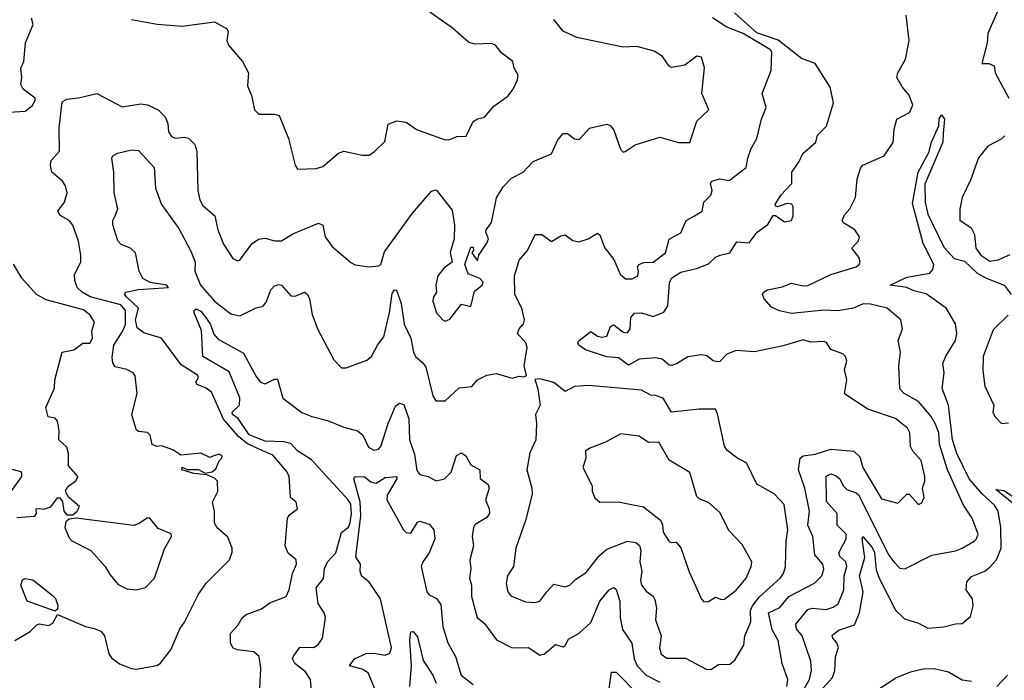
# Model space of a CAD drawing. Extents: x 1552294 to 1694791, y 811929 to 917222.
# Tile 123 of 256: x 1613211 to 1617477, y 839142 to 842006. Entities that reach past the tile are written whole.
import ezdxf

# ---------------------------------------------------------------- set-up
doc = ezdxf.new("R2010")
doc.units = 0

msp = doc.modelspace()

# ---------------------------------------------------------------- linework, layer by layer
at = {"layer": '0CON10XD'}
for points in [[(1617465, 842080), (1617415, 841965.8), (1617405.8, 841945), (1617403.1, 841905), (1617380, 841815), (1617410, 841815), (1617433.3, 841805), (1617436.7, 841775), (1617496, 841665)], [(1613695, 842005.8), (1613806.6, 841986.6), (1613915, 841977.6), (1614055, 841995.6), (1614106.7, 841966.7), (1614113.8, 841955), (1614108.8, 841915), (1614116, 841895), (1614176.2, 841825), (1614202.5, 841775), (1614198.3, 841718.3), (1614215, 841677.5), (1614227.6, 841615), (1614246.5, 841596.5), (1614315.6, 841595.6), (1614335, 841590), (1614375, 841490), (1614404.1, 841375), (1614415, 841358.1), (1614495, 841360.8), (1614525, 841369.2), (1614592.8, 841427.2), (1614615, 841435.6), (1614695, 841418.8), (1614725, 841418.8), (1614750, 841435), (1614792.7, 841477.3), (1614807.7, 841552.3), (1614845, 841567.5), (1614885, 841562), (1614929.7, 841529.7), (1615055, 841484.2), (1615075, 841485.6), (1615105, 841499.1), (1615145, 841500.6), (1615175, 841564), (1615195, 841575.8), (1615225, 841582.5), (1615265, 841631.2), (1615326, 841674), (1615348.9, 841705), (1615367.5, 841745), (1615371.2, 841765), (1615353.8, 841795), (1615347.5, 841825), (1615300.5, 841860.5), (1615272.5, 841895), (1615255, 841901.8), (1615185, 841898.9), (1615156.9, 841906.9), (1615085, 841970.6), (1614987.6, 842037.6)], [(1616534.7, 839115), (1616538.6, 839145), (1616513.8, 839215), (1616497.5, 839315), (1616471.4, 839361.4), (1616454.8, 839435), (1616505, 839457.5), (1616543.8, 839505), (1616655, 839563.1), (1616686.7, 839595), (1616694.6, 839624.6), (1616690.9, 839645), (1616655.9, 839685.9), (1616648, 839765), (1616625.7, 839815), (1616632.5, 839875), (1616612.9, 839975), (1616585.3, 840055), (1616592.5, 840105), (1616605, 840115.4), (1616657.9, 840122.1), (1616725, 840144.6), (1616825, 840135.4), (1616851.3, 840111.3), (1616864.3, 840064.3), (1616883.2, 840033.2), (1616945, 839929.4), (1617015, 839910), (1617055, 839948.8), (1617065, 839948.8), (1617105, 839904.3), (1617119.1, 839910.9), (1617129.1, 839935), (1617122.2, 839975), (1617133.1, 840005), (1617133.1, 840025), (1617116.2, 840095), (1617080.8, 840135), (1617071.2, 840155), (1617068, 840215), (1617058, 840235), (1617005, 840277.1), (1616885, 840317.1), (1616783.9, 840383.9), (1616794.4, 840445), (1616785, 840490), (1616794.7, 840525), (1616789.2, 840545), (1616777.7, 840557.7), (1616725, 840576.7), (1616705.9, 840605.9), (1616695, 840611.2), (1616638.3, 840608.3), (1616605, 840617.5), (1616518.3, 840591.7), (1616394.4, 840565.6), (1616315, 840571.1), (1616275, 840556.2), (1616245, 840524.3), (1616235, 840521.9), (1616215, 840527.1), (1616188.4, 840548.4), (1616165, 840552.6), (1616105.9, 840544.1), (1616056.4, 840513.6), (1616035, 840507.1), (1616025, 840508), (1615994.7, 840534.7), (1615965, 840540), (1615895, 840534.3), (1615848.5, 840508.5), (1615805, 840539.3), (1615755.4, 840544.6), (1615662.9, 840575), (1615632.9, 840595), (1615629.2, 840605), (1615634.5, 840615.5), (1615685, 840654), (1615715, 840633.5), (1615735, 840630), (1615755, 840634.5), (1615771.3, 840675), (1615785, 840683.1), (1615825, 840650.6), (1615845, 840648.6), (1615855.4, 840665), (1615858.8, 840715), (1615875, 840733.6), (1615904.7, 840734.7), (1615955, 840718.9), (1616001.7, 840738.3), (1616018.9, 840765), (1616026.2, 840865), (1616034.4, 840885.6), (1616075, 840911.9), (1616143.5, 840926.5), (1616195, 840946.9), (1616225, 840976.8), (1616245.2, 840984.8), (1616287.8, 840995), (1616317.5, 841042.5), (1616371.3, 841038.7), (1616405.8, 841085), (1616452.4, 841117.6), (1616475, 841156.2), (1616485, 841156.2), (1616525, 841129.1), (1616555, 841135.8), (1616562.5, 841155), (1616562.2, 841195), (1616555.9, 841205.9), (1616535, 841209.5), (1616495, 841194), (1616486.7, 841196.7), (1616484, 841205), (1616508.1, 841245), (1616556.2, 841295), (1616556.3, 841345), (1616588.6, 841391.4), (1616604, 841425), (1616660, 841475), (1616667.5, 841505), (1616706.1, 841543.9), (1616736.7, 841645), (1616722.4, 841712.4), (1616656.9, 841815), (1616597.9, 841837.9), (1616497.3, 841917.3), (1616405, 841948.8), (1616308.1, 842035)], [(1616603.7, 839095), (1616632.5, 839145), (1616641.6, 839185), (1616638.6, 839225), (1616600.7, 839335), (1616576.4, 839365), (1616573.1, 839385), (1616625, 839448.8), (1616645, 839455.2), (1616705, 839449.8), (1616735, 839458.6), (1616757, 839473), (1616781.4, 839535), (1616783.2, 839595), (1616794.3, 839635), (1616790.9, 839655), (1616765, 839679.3), (1616759.8, 839695), (1616791.2, 839755), (1616791.4, 839775), (1616752.9, 839815), (1616752.1, 839865), (1616706.9, 839916.9), (1616705, 840027.1), (1616725, 840036.8), (1616745, 840030.5), (1616763.9, 840015), (1616778.8, 839985), (1616795, 839968.9), (1616835, 839955.3), (1616845, 839946.4), (1616977.1, 839685), (1616997.9, 839655), (1617025, 839627.7), (1617046.2, 839625), (1617163.3, 839685), (1617265, 839704.1), (1617294.4, 839715), (1617345.7, 839745), (1617356.7, 839755), (1617363.1, 839775), (1617337.8, 839845), (1617300.9, 839900.9), (1617231.1, 840055), (1617196.2, 840165), (1617193.2, 840215), (1617178, 840255), (1617160.8, 840285), (1617105, 840350.5), (1617043.8, 840385), (1617024.4, 840405), (1617020, 840505), (1617026.9, 840565), (1617016.4, 840615), (1617035.3, 840665), (1617028.8, 840705), (1616969.4, 840755), (1616897.4, 840772.6), (1616865, 840773.7), (1616824.3, 840755.7), (1616755, 840744), (1616695, 840746.1), (1616555, 840732.6), (1616503.3, 840743.3), (1616468.9, 840758.9), (1616436.9, 840795), (1616430, 840815), (1616434, 840825), (1616451.2, 840835), (1616515, 840847.3), (1616555, 840863.1), (1616605, 840851.5), (1616625, 840852.7), (1616725, 840901.6), (1616835, 840934.7), (1616848.5, 840945), (1616852.2, 840955), (1616846.8, 840976.8), (1616816, 841015), (1616845, 841046.7), (1616849.2, 841065), (1616828.8, 841095), (1616780, 841125), (1616774.2, 841135), (1616785, 841160), (1616808, 841185), (1616832.5, 841235), (1616839.6, 841315), (1616855.8, 841364.2), (1616863.8, 841375), (1616957.1, 841415), (1616995, 841472.5), (1616999.2, 841530.8), (1617012, 841575), (1617066.2, 841603.8), (1617080.6, 841635), (1617065, 841678.8), (1617034.3, 841715), (1617010.8, 841755), (1617016, 841775), (1617049.6, 841835), (1617064.8, 841915), (1617051.4, 842025)], [(1613165, 841604.5), (1613235, 841609.2), (1613265, 841632.5), (1613277.8, 841655), (1613277.8, 841665), (1613225.8, 841705), (1613216, 841725), (1613220.8, 841755), (1613215.8, 841795), (1613229.2, 841825), (1613236, 841905), (1613268.8, 841985), (1613261.9, 842011.9)], [(1613190, 839315), (1613256.1, 839353.9), (1613285, 839382.5), (1613295, 839387.5), (1613335, 839380), (1613355, 839390), (1613375, 839427.5), (1613495.3, 839375.3), (1613533.7, 839366.3), (1613562.9, 839355), (1613578.9, 839335), (1613597.6, 839257.6), (1613609.1, 839239.1), (1613643.9, 839213.9), (1613695, 839193.3), (1613715, 839191.2), (1613805, 839206.2), (1613820, 839215), (1613865, 839274), (1613904.4, 839365), (1613925, 839394), (1613985.7, 839515), (1614020.8, 839565), (1614120, 839665), (1614131.7, 839698.3), (1614131.4, 839715), (1614113.3, 839763.3), (1614065.6, 839805), (1614054.4, 839825.6), (1614054.3, 839875), (1614046.2, 839915), (1614069.1, 839960.9), (1614068.6, 840005), (1614055, 840018.1), (1614022.2, 840032.2), (1613965, 840038.8), (1613913.3, 840055), (1613915, 840065.6), (1613936.6, 840056.6), (1613985, 840056.5), (1614015, 840040), (1614045, 840046.2), (1614061.2, 840058.8), (1614075, 840094.2), (1614087.1, 840105), (1614087.5, 840115), (1614075, 840122.2), (1614052.1, 840115), (1614035, 840107.7), (1613995, 840126), (1613908.7, 840118.7), (1613875, 840141.8), (1613825, 840158.8), (1613805, 840156.2), (1613785, 840163.8), (1613775.6, 840205), (1613765, 840216), (1613725, 840220), (1613715, 840228.8), (1613696.2, 840295), (1613719.4, 840385), (1613711.7, 840461.7), (1613702.5, 840475), (1613675, 840490), (1613625, 840501.4), (1613615, 840518.8), (1613612.1, 840542.1), (1613618.1, 840595), (1613656.4, 840653.6), (1613669.5, 840685), (1613668.6, 840745), (1613649.1, 840769.1), (1613516.7, 840805), (1613481.1, 840825), (1613460.4, 840845), (1613450, 840875), (1613448.8, 840901.2), (1613475.8, 840955), (1613475.8, 840984.2), (1613466.2, 841046.2), (1613440.6, 841115), (1613425.8, 841135), (1613386.4, 841156.4), (1613375.8, 841175), (1613404.3, 841215), (1613416.4, 841255), (1613409.5, 841285), (1613395.7, 841305), (1613350.6, 841345), (1613343.6, 841375), (1613347.8, 841395), (1613383.9, 841436.1), (1613382.5, 841535), (1613395, 841648.9), (1613415, 841661.3), (1613465, 841666.4), (1613545, 841685.7), (1613655, 841628.2), (1613735, 841640.5), (1613765, 841635.8), (1613811.5, 841615), (1613841.5, 841585), (1613853.1, 841555), (1613855, 841520), (1613868.8, 841498.8), (1613885, 841492.2), (1613923.8, 841496.2), (1613942.3, 841492.3), (1613970.4, 841465), (1613978.1, 841435), (1613982.9, 841265), (1613991, 841225), (1614005, 841200.3), (1614056.9, 841155), (1614070, 841095), (1614093.2, 841033.2), (1614135, 840970), (1614155, 840960), (1614165, 840962.5), (1614216.1, 841033.9), (1614245, 841054.4), (1614275, 841058.2), (1614315, 841046.5), (1614345, 841046.5), (1614395, 841076.7), (1614505, 841122.9), (1614524.6, 841114.6), (1614534.2, 841064.2), (1614565, 841023.1), (1614645, 840953.1), (1614665, 840943.3), (1614725, 840933.8), (1614765, 840938), (1614775.6, 840944.4), (1614791.2, 840998.8), (1614913.1, 841166.9), (1614995, 841262.5), (1615015, 841268), (1615085, 841180), (1615094.1, 841115), (1615093.1, 841055), (1615076.4, 840996.4), (1615084, 840955), (1615050.5, 840929.5), (1615022.5, 840895), (1615013.7, 840856.3), (1615016.2, 840825), (1615004.4, 840805), (1615001.5, 840785), (1615017.3, 840735), (1615045, 840702.7), (1615055, 840698.9), (1615075, 840707.5), (1615125, 840772.5), (1615165, 840762.5), (1615181.7, 840828.3), (1615215, 840854.4), (1615218.3, 840868.3), (1615205, 840884.4), (1615153.6, 840903.6), (1615140, 840945), (1615165, 841020), (1615175, 841020), (1615177.5, 841005), (1615170, 840995), (1615195, 840960), (1615200, 840985), (1615235, 841036.7), (1615241.4, 841055), (1615230, 841085), (1615232, 841095), (1615255, 841126.2), (1615277, 841233), (1615305, 841280.8), (1615341.2, 841318.8), (1615392, 841345), (1615435, 841390.8), (1615515, 841424.4), (1615541.9, 841485), (1615565, 841512.5), (1615585, 841512.5), (1615615, 841489.2), (1615635, 841485.8), (1615680, 841535), (1615755, 841552.5), (1615770, 841545), (1615785, 841526), (1615814.5, 841445), (1615825, 841431.2), (1615833.8, 841433.8), (1615877.1, 841462.9), (1615985, 841495.8), (1616065, 841472.9), (1616115, 841473.3), (1616144.8, 841565.2), (1616197.1, 841615), (1616167.1, 841685), (1616177.5, 841797.5), (1616165, 841842.5), (1616145, 841847.5), (1616092.3, 841807.7), (1616035, 841798.9), (1616025, 841804.4), (1615996.2, 841846.2), (1615959.3, 841869.3), (1615885, 841888.9), (1615825, 841886.7), (1615625, 841928.1), (1615565, 841955.8), (1615525, 842006.9)], [(1614251.2, 839105), (1614255.4, 839195), (1614248.8, 839245), (1614225, 839265.4), (1614152.5, 839275), (1614135, 839282.5), (1614123.8, 839305), (1614124.6, 839345), (1614158, 839382), (1614175, 839412.5), (1614192.6, 839427.4), (1614258, 839452), (1614295, 839478), (1614365, 839506), (1614378.8, 839535), (1614392.3, 839605), (1614410, 839645), (1614408.2, 839665), (1614373.6, 839693.6), (1614361.1, 839725), (1614371, 839845), (1614380, 839860), (1614414.1, 839885.9), (1614408.6, 839915), (1614383.5, 839935), (1614378.9, 840025), (1614367.9, 840047.9), (1614308.2, 840118.2), (1614265, 840136.7), (1614197.5, 840167.5), (1614158.6, 840198.6), (1614093.7, 840273.7), (1614041.2, 840391.2), (1614019.1, 840409.1), (1613980, 840425), (1613973.8, 840435), (1613986, 840454), (1613981.2, 840465), (1613910.1, 840510.1), (1613825.2, 840625), (1613748, 840648), (1613720.4, 840670.4), (1613712.9, 840705), (1613725.3, 840755), (1613673.6, 840805), (1613667.1, 840815), (1613669.2, 840825), (1613725, 840836.1), (1613856, 840845), (1613847.5, 840855), (1613776.1, 840866.1), (1613745, 840883.3), (1613728.1, 840915), (1613713.3, 840995), (1613690.6, 841015), (1613650.5, 841030.5), (1613636.3, 841046.3), (1613614, 841116), (1613614.6, 841135), (1613625.2, 841154.8), (1613635.7, 841185), (1613619.5, 841255), (1613618.6, 841345), (1613610, 841405), (1613614.8, 841415.2), (1613635, 841426.8), (1613695, 841441.2), (1613725, 841439.1), (1613792.9, 841365), (1613799.3, 841275), (1613825.8, 841205), (1613900.1, 841100.1), (1613952.5, 841002.5), (1613970.5, 840955), (1613969.3, 840915), (1613994.2, 840855), (1614054.8, 840784.8), (1614125, 840730.6), (1614165, 840722.3), (1614235, 840756.9), (1614265.6, 840764.4), (1614278.8, 840781.2), (1614299.4, 840835), (1614315, 840851.4), (1614335, 840858.1), (1614345, 840854.2), (1614385, 840808.1), (1614405, 840807.8), (1614445, 840824.4), (1614456.9, 840816.9), (1614466.9, 840795), (1614477.4, 840727.4), (1614501.2, 840665), (1614571.3, 840531.3), (1614605, 840496), (1614625, 840496), (1614715, 840530), (1614735, 840546), (1614760.5, 840595), (1614788.9, 840631.1), (1614813.6, 840735), (1614825, 840818.6), (1614835, 840834.2), (1614843.9, 840833.9), (1614863.2, 840775), (1614876.5, 840686.5), (1614905.8, 840625), (1614916.6, 840565), (1614925.3, 840545), (1614958, 840518), (1614969.9, 840499.9), (1615001.1, 840375), (1615013.6, 840353.6), (1615055, 840352.9), (1615115, 840409.4), (1615170, 840415), (1615194.3, 840445), (1615235, 840464.4), (1615275, 840471.4), (1615345, 840451.2), (1615375, 840460), (1615395, 840457.5), (1615407, 840463), (1615396.2, 840505), (1615410, 840585), (1615404.4, 840605), (1615368.1, 840645), (1615374.3, 840665), (1615393.4, 840686.6), (1615397.5, 840705), (1615386.5, 840755), (1615356.1, 840815), (1615354.2, 840895.8), (1615375, 840963.8), (1615410.6, 841005), (1615444.2, 841075), (1615472.5, 841075), (1615515, 841044.2), (1615555, 841068.6), (1615575, 841072.9), (1615608.1, 841048.1), (1615633.4, 841043.4), (1615674.3, 841055.7), (1615715, 841080), (1615725, 841073.3), (1615745, 841018.8), (1615785, 840966.7), (1615812, 840902), (1615835, 840882.2), (1615865, 840882.5), (1615888.6, 840895), (1615892.5, 840915), (1615887.5, 840935), (1615894, 840945), (1615915, 840953.6), (1615955.6, 840955), (1616009.5, 840995), (1616025, 841054.2), (1616075, 841081.9), (1616098.2, 841135), (1616134.8, 841155.2), (1616168.1, 841175), (1616175.7, 841215), (1616205.6, 841245), (1616211.4, 841265), (1616203.8, 841295), (1616210, 841305), (1616245, 841315.7), (1616285, 841309.2), (1616359.2, 841365), (1616365.6, 841405), (1616379.4, 841445), (1616405, 841491.2), (1616424.5, 841575), (1616445.5, 841625), (1616428, 841685), (1616467.3, 841785), (1616470.4, 841865), (1616463.8, 841875), (1616345, 841946.3), (1616275, 841972.4), (1616213, 842013)], [(1616678.5, 839095), (1616732.7, 839155), (1616742.6, 839185), (1616746.1, 839243.9), (1616758.5, 839285), (1616751.8, 839305), (1616733.8, 839325), (1616731.7, 839338.3), (1616760.2, 839359.8), (1616828, 839382), (1616849.3, 839435), (1616864.8, 839525), (1616849.7, 839595), (1616872.4, 839675), (1616860.6, 839755), (1616864.4, 839765.6), (1616905, 839718), (1616915, 839695.5), (1616921.6, 839621.6), (1616935.2, 839585), (1617005, 839446.4), (1617045, 839408.5), (1617105, 839390), (1617145, 839368.2), (1617215, 839373.8), (1617265, 839387.5), (1617295, 839388.9), (1617330.9, 839419.1), (1617341.5, 839465), (1617338.5, 839495), (1617312.2, 839535), (1617315, 839568.6), (1617335, 839591.8), (1617392.5, 839615), (1617415, 839632.5), (1617443.5, 839665), (1617463.4, 839715), (1617462.6, 839805), (1617450, 839875), (1617435, 839901.1), (1617380.5, 839950.5), (1617325, 840015.8), (1617271.4, 840125), (1617251.9, 840185), (1617234.7, 840335), (1617207.1, 840407.1), (1617216.9, 840475), (1617210.5, 840515), (1617223.4, 840546.6), (1617266.2, 840615), (1617270.8, 840645), (1617265, 840686.7), (1617224.7, 840754.7), (1617137.8, 840817.8), (1617085, 840830), (1617054.7, 840844.7), (1616983.1, 840855), (1617055, 840889.5), (1617155, 840907.3), (1617167.4, 840922.6), (1617171.2, 840945), (1617125.2, 841035), (1617078.7, 841208.7), (1617103.9, 841345), (1617149.7, 841430.3), (1617161, 841475), (1617193.4, 841545), (1617195, 841575.7), (1617205, 841593.3), (1617218, 841575), (1617212.3, 841512.3), (1617211.1, 841475), (1617132.4, 841292.4), (1617133.6, 841215), (1617145, 841162), (1617215, 841020), (1617260.3, 840970.3), (1617305, 840959.2), (1617357.7, 840907.7), (1617396.1, 840886.1), (1617476, 840855), (1617507.1, 840815)], [(1617478.6, 841501.4), (1617462.8, 841487.2), (1617405, 841457.6), (1617365, 841406.2), (1617330.5, 841309.5), (1617294.1, 841235), (1617283.9, 841183.9), (1617285, 841136.7), (1617333, 841103), (1617348, 841075), (1617353.6, 841015), (1617375.6, 840985), (1617415, 840959.6), (1617450, 840965), (1617502.4, 840987.6)], [(1613198, 839848), (1613276.2, 839853.8), (1613283.3, 839865), (1613282.5, 839885), (1613295, 839886.2), (1613315, 839884.3), (1613345.5, 839894.5), (1613375, 839932.5), (1613385, 839932.5), (1613396.1, 839916.1), (1613402, 839875), (1613415, 839858.8), (1613441.2, 839858.8), (1613460, 839875), (1613470, 839895), (1613424, 839934), (1613412.5, 839955), (1613410, 839965), (1613423.3, 839985), (1613453.9, 840006.1), (1613462.5, 840025), (1613422.4, 840072.4), (1613421.9, 840125), (1613415, 840153.3), (1613380, 840185), (1613381.9, 840225), (1613374, 840265), (1613365, 840278.8), (1613334.2, 840284.2), (1613324, 840325), (1613361.7, 840408.3), (1613363.4, 840445), (1613394.5, 840565), (1613445, 840574.2), (1613485, 840603.3), (1613515, 840603.3), (1613525.6, 840625), (1613524, 840655), (1613535.6, 840695), (1613515.6, 840725), (1613487.5, 840747.5), (1613325, 840791.6), (1613283.5, 840815), (1613219.4, 840885), (1613183.6, 840946.4)], [(1614476.5, 839085), (1614471.1, 839145), (1614448.5, 839178.5), (1614403.1, 839215), (1614393.5, 839235), (1614395.5, 839244.5), (1614425, 839285.7), (1614485, 839284.3), (1614505, 839298.8), (1614522.5, 839325), (1614535.7, 839415), (1614530, 839435), (1614504.6, 839475), (1614495, 839543.3), (1614527.2, 839582.8), (1614531.2, 839625), (1614543.9, 839656.1), (1614581.3, 839695), (1614605, 839782.5), (1614635, 839805.8), (1614643.2, 839825), (1614648.9, 839865), (1614645.4, 839905), (1614634.3, 839925), (1614475, 840097.5), (1614415, 840137.5), (1614386.7, 840166.7), (1614356.4, 840176.4), (1614275, 840178.4), (1614205, 840206.7), (1614156.9, 840276.9), (1614132.5, 840295), (1614130.8, 840305), (1614162.7, 840335), (1614164.1, 840365.9), (1614118.6, 840478.6), (1614005, 840546.2), (1613997.9, 840657.9), (1613967.5, 840735), (1613966.2, 840745), (1613975, 840752), (1613995, 840741.5), (1614017.3, 840715), (1614037.5, 840685), (1614052.7, 840642.7), (1614070.5, 840620.5), (1614180.2, 840560.2), (1614235, 840459.1), (1614254.8, 840434.8), (1614275, 840427.1), (1614315, 840447.1), (1614327.9, 840447.9), (1614351.4, 840365), (1614433.5, 840303.5), (1614477.1, 840285), (1614545, 840268.6), (1614615, 840238.8), (1614674, 840224), (1614697.1, 840205), (1614722.2, 840152.2), (1614745, 840139.4), (1614765, 840144.4), (1614775, 840155.8), (1614807.4, 840255), (1614839.1, 840330.9), (1614855, 840343.8), (1614875, 840337.5), (1614896.2, 840275), (1614899.5, 840185), (1614922.1, 840122.1), (1614932, 840052), (1614945, 840033.8), (1614980, 840025), (1615015, 840006.2), (1615052, 840015), (1615080.8, 840045), (1615104, 840116), (1615125, 840127.5), (1615143.8, 840115), (1615165, 840075.7), (1615204.4, 840055), (1615206.4, 840016.4), (1615241.2, 839991.2), (1615245.7, 839975), (1615228.5, 839925), (1615245.4, 839885), (1615246.8, 839865), (1615235, 839848.5), (1615185, 839818.2), (1615176.9, 839805), (1615171.4, 839765), (1615177.3, 839725), (1615161.8, 839665), (1615165.3, 839625), (1615159.5, 839585), (1615167.9, 839555), (1615168.4, 839505), (1615192.9, 839415), (1615225, 839388.6), (1615277.3, 839317.3), (1615345, 839282.5), (1615415, 839283.8), (1615465, 839251.9), (1615485, 839256.7), (1615533, 839297), (1615565, 839286.7), (1615575, 839292.5), (1615589.1, 839320.9), (1615635, 839346.9), (1615685, 839393.3), (1615724.6, 839485), (1615765, 839534.6), (1615785, 839544.5), (1615795.7, 839535.7), (1615811.5, 839485), (1615812.3, 839415), (1615822.5, 839362.5), (1615863, 839303), (1615873.9, 839235), (1615886.6, 839205), (1615925, 839164.7), (1615985, 839134.2)], [(1617493.3, 840725), (1617428.4, 840661.6), (1617386.1, 840545), (1617384.6, 840485), (1617392.6, 840417.4), (1617432.2, 840335), (1617427.5, 840305), (1617435.4, 840285), (1617464.2, 840255), (1617495, 840257.9)], [(1616205, 839189.4), (1616239.3, 839210.7), (1616287.9, 839212.1), (1616309.9, 839230.1), (1616347.8, 839295), (1616352.2, 839335), (1616379.2, 839395), (1616377.9, 839445), (1616385.6, 839465), (1616416.5, 839503.5), (1616506.2, 839585), (1616520.8, 839605), (1616529.2, 839635), (1616531.4, 839745), (1616539.4, 839795), (1616523.8, 839903.8), (1616479.8, 839949.8), (1616405, 839992.5), (1616359.4, 840085), (1616323.1, 840103.1), (1616275, 840140), (1616265, 840156.7), (1616235, 840296.7), (1616225, 840318), (1616155, 840317.5), (1616035, 840304.5), (1615998.2, 840365), (1615966.4, 840376.4), (1615945, 840377.5), (1615905, 840400.2), (1615675, 840420), (1615614.6, 840415.4), (1615575, 840394.3), (1615525, 840433.1), (1615465, 840449.2), (1615443.3, 840446.7), (1615455.8, 840405.8), (1615465.6, 840335), (1615445.7, 840295), (1615450.6, 840255), (1615447.8, 840185), (1615421.8, 840128.2), (1615407.8, 840055), (1615430, 839975), (1615431.7, 839948.3), (1615402.2, 839835), (1615360.5, 839715), (1615351.1, 839635), (1615324.5, 839595), (1615318.3, 839561.7), (1615326.4, 839525), (1615338.2, 839508.2), (1615402.1, 839482.1), (1615445, 839479.2), (1615464.7, 839485.3), (1615494.7, 839525), (1615525, 839559.4), (1615575, 839546.7), (1615594.2, 839555), (1615620, 839580), (1615665, 839609.2), (1615719.9, 839680.1), (1615755, 839711.1), (1615845, 839744.6), (1615880.2, 839740.2), (1615896.4, 839726.4), (1615902, 839705), (1615897.3, 839655), (1615906.5, 839615), (1615901.1, 839575), (1615904.6, 839555), (1615925, 839528.5), (1615956.2, 839506.2), (1615962.8, 839492.8), (1615969.6, 839455), (1615965.5, 839405), (1615990, 839335), (1615983.3, 839283.3), (1615990.5, 839255), (1616015, 839238.9), (1616095, 839237.5), (1616185, 839190.5), (1616205, 839189.4)], [(1616175, 839482.3), (1616195, 839484.5), (1616225, 839502.5), (1616252.3, 839492.3), (1616265, 839493.6), (1616315, 839533.6), (1616358, 839585), (1616380.4, 839635), (1616382.8, 839655), (1616340.9, 839730.9), (1616285, 839790), (1616245, 839869.3), (1616195, 839912.2), (1616155, 839929.1), (1616145, 839939.4), (1616115, 840042.9), (1616025, 840096.9), (1615980, 840175), (1615935, 840173.2), (1615895, 840200), (1615815, 840211.1), (1615748.8, 840175), (1615681.8, 840148.2), (1615662.5, 840135), (1615664.4, 840105), (1615650.6, 840065), (1615691.2, 839985), (1615691.7, 839961.7), (1615702.7, 839932.7), (1615725, 839914), (1615805, 839915.6), (1615847.5, 839907.5), (1615914.1, 839894.1), (1615986.7, 839836.7), (1615996.4, 839816.4), (1615999.2, 839785), (1616025, 839744), (1616035, 839738.8), (1616055, 839741.2), (1616075, 839716.2), (1616111.7, 839611.7), (1616165, 839493.3), (1616175, 839482.3)], [(1613145, 840066.7), (1613215, 840046.7), (1613219.3, 840039.3), (1613218, 840025), (1613175.4, 839964.6)], [(1614751.7, 839101.7), (1614720.8, 839175), (1614695, 839190), (1614640, 839205), (1614661.5, 839235), (1614712.3, 839257.7), (1614745, 839260.3), (1614795, 839250.9), (1614815, 839260), (1614821.8, 839285), (1614799.1, 839385), (1614773.8, 839495), (1614725, 839566.9), (1614691.2, 839595), (1614685.9, 839615), (1614688, 839645), (1614666.9, 839676.9), (1614689.1, 839855), (1614685.4, 839915.4), (1614658.5, 840015), (1614663.9, 840026.1), (1614705, 840023.9), (1614732.3, 840002.3), (1614755, 839996.5), (1614795, 840021.7), (1614845, 840026), (1614844.5, 840015), (1614803, 839945), (1614801.6, 839925), (1614873.7, 839793.7), (1614885, 839782.2), (1614905, 839779.4), (1614935, 839827.8), (1614945, 839832.2), (1614985, 839818.6), (1615005.8, 839795), (1615009.6, 839755), (1614985.6, 839694.4), (1614957.3, 839655), (1614950.4, 839635), (1614975.4, 839525), (1614985, 839513.2), (1615016.7, 839496.7), (1615035, 839471.2), (1615044.7, 839375), (1615066.2, 839305), (1615099.3, 839245), (1615124.2, 839165), (1615175, 839123.8)], [(1617511.4, 839911.4), (1617440.6, 839969.4), (1617475, 839964.7), (1617535, 839925.8)], [(1613715, 839534.2), (1613755.6, 839544.4), (1613794.2, 839585), (1613838.2, 839711.8), (1613868.6, 839765), (1613867.3, 839777.3), (1613810.6, 839800.6), (1613775, 839844.3), (1613765, 839846.9), (1613728.7, 839821.3), (1613705, 839812.5), (1613455, 839844.3), (1613425, 839840), (1613411.1, 839828.9), (1613406.7, 839805), (1613425, 839760), (1613436.8, 839746.8), (1613518.6, 839705), (1613581.2, 839635), (1613600.9, 839600.9), (1613637.7, 839557.7), (1613675, 839539.2), (1613715, 839534.2)], [(1613365, 839442.5), (1613242.5, 839485), (1613216.2, 839555), (1613222.3, 839577.7), (1613235, 839583.3), (1613267.7, 839577.7), (1613351.7, 839511.7), (1613366.1, 839496.1), (1613376.1, 839466.1), (1613375, 839450), (1613365, 839442.5)], [(1614901.1, 839115), (1614908.6, 839205), (1614900.9, 839315), (1614905, 839352.5), (1614915, 839353.8), (1614935, 839330), (1614958.3, 839228.3), (1615001.4, 839165), (1615015, 839130)], [(1615759.4, 839065), (1615775, 839178), (1615795, 839176.9), (1615895, 839076.7)], [(1616855, 839052.9), (1617006.9, 839153.1), (1617070.6, 839179.4), (1617125, 839192.2), (1617173.2, 839193.2), (1617235, 839178.4), (1617295, 839143.7), (1617335, 839139.2)], [(1617444, 839115), (1617491.4, 839165)]]:
    msp.add_lwpolyline(points, dxfattribs=at)

doc.saveas('drawing.dxf')
